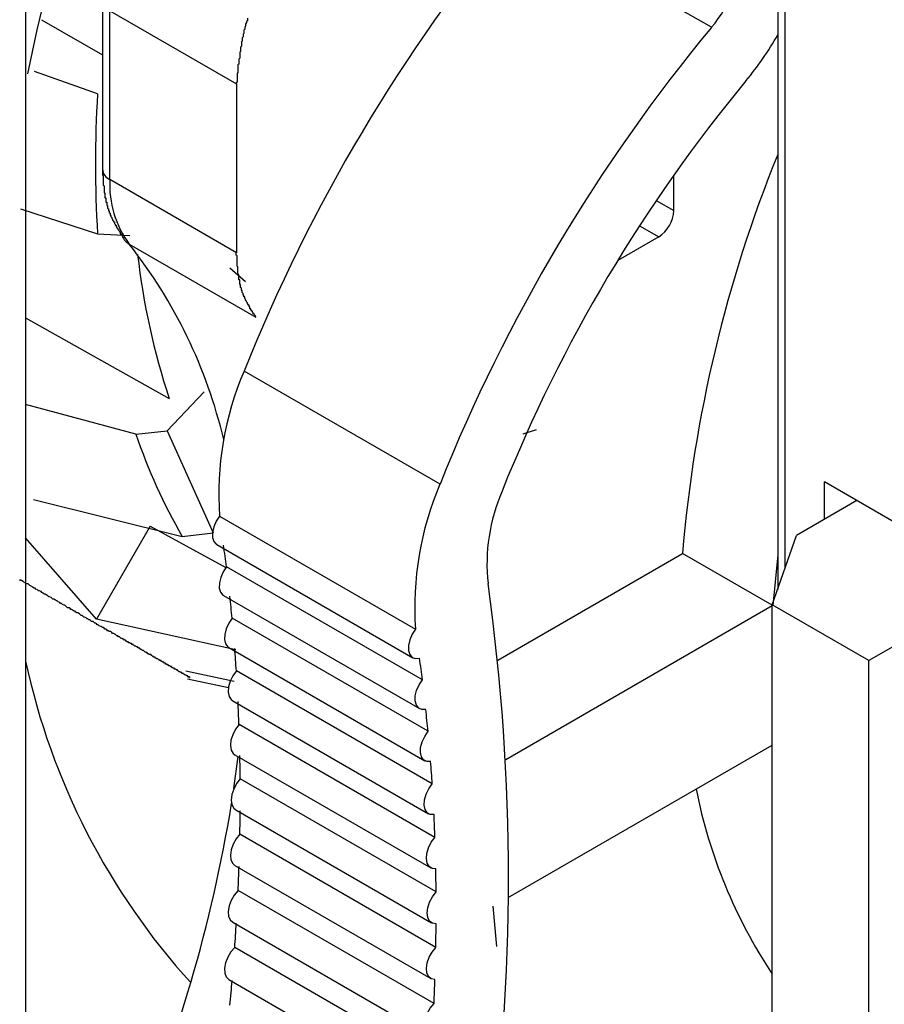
# Model space of a CAD drawing. Header units: millimetres. Extents: x 7187 to 8806, y -3756 to -2918.
# Tile 217 of 250: x 8505 to 8515, y -3296 to -3285. Entities that reach past the tile are written whole.
import ezdxf

# ---------------------------------------------------------------- set-up
doc = ezdxf.new("R2010")
doc.units = ezdxf.units.MM
doc.header["$LTSCALE"] = 3

msp = doc.modelspace()

# ---------------------------------------------------------------- linework, layer by layer
at = {"linetype": 'Continuous', "lineweight": 30}
for p, q in [((8505.195, -3280.088), (8505.195, -3312.749)), ((8514.018, -3283.491), (8514.018, -3291.518)), ((8513.241, -3284.922), (8510.943, -3283.595)), ((8514.105, -3291.265), (8514.105, -3283.541)), ((8506.096, -3284.605), (8506.096, -3286.587)), ((8506.183, -3284.727), (8507.668, -3285.585)), ((8506.183, -3286.709), (8506.183, -3284.727)), ((8505.383, -3284.834), (8506.096, -3285.245)), ((8506.04, -3285.703), (8505.3, -3285.442)), ((8507.668, -3285.585), (8507.668, -3287.567)), ((8507.668, -3287.567), (8506.183, -3286.709)), ((8512.798, -3287.073), (8512.798, -3286.656)), ((8512.592, -3286.954), (8512.798, -3287.073)), ((8505.134, -3287.052), (8506.04, -3287.344)), ((8512.397, -3287.25), (8512.622, -3287.379)), ((8506.04, -3287.344), (8506.416, -3287.365)), ((8512.622, -3287.379), (8512.142, -3287.657)), ((8506.411, -3287.467), (8507.896, -3288.324)), ((8507.774, -3287.907), (8507.591, -3287.748)), ((8505.195, -3288.333), (8506.88, -3289.279)), ((8510.056, -3290.283), (8507.757, -3288.956)), ((8506.855, -3289.656), (8507.289, -3289.198)), ((8506.489, -3289.695), (8505.195, -3289.347)), ((8506.489, -3289.695), (8506.855, -3289.656)), ((8506.855, -3289.656), (8507.396, -3290.853)), ((8511.031, -3289.693), (8511.188, -3289.642)), ((8520.507, -3293.687), (8514.566, -3290.257)), ((8514.566, -3290.695), (8514.566, -3290.257)), ((8505.289, -3290.463), (8507.033, -3290.897)), ((8514.945, -3290.476), (8514.237, -3290.885)), ((8507.47, -3290.657), (8509.768, -3291.984)), ((8506.657, -3290.775), (8506.026, -3291.868)), ((8506.657, -3290.775), (8507.545, -3291.263)), ((8507.033, -3290.897), (8507.396, -3290.853)), ((8513.954, -3291.701), (8514.237, -3290.885)), ((8506.026, -3291.868), (8505.195, -3290.912)), ((8507.438, -3290.993), (8509.736, -3292.32)), ((8510.735, -3292.347), (8512.9, -3291.097)), ((8513.954, -3291.705), (8512.9, -3291.097)), ((8514.018, -3291.113), (8513.961, -3291.709)), ((8509.85, -3292.579), (8507.551, -3291.253)), ((8507.518, -3291.591), (8509.816, -3292.918)), ((8515.086, -3292.354), (8513.954, -3291.701)), ((8513.954, -3298.234), (8513.954, -3291.701)), ((8513.954, -3291.713), (8510.828, -3293.518)), ((8507.662, -3292.228), (8506.026, -3291.868)), ((8509.916, -3293.184), (8507.618, -3291.857)), ((8515.853, -3291.911), (8515.086, -3292.354)), ((8507.579, -3292.202), (8509.877, -3293.529)), ((8515.086, -3298.887), (8515.086, -3292.354)), ((8507.076, -3292.474), (8507.643, -3292.595)), ((8509.965, -3293.801), (8507.667, -3292.474)), ((8507.094, -3292.567), (8507.575, -3292.668)), ((8507.624, -3292.825), (8509.922, -3294.151)), ((8509.997, -3294.429), (8507.699, -3293.103)), ((8510.857, -3295.134), (8513.954, -3293.346)), ((8507.639, -3293.855), (8507.688, -3293.481)), ((8507.65, -3293.459), (8509.948, -3294.786)), ((8510.011, -3295.069), (8507.712, -3293.742)), ((8507.659, -3294.104), (8509.957, -3295.431)), ((8510.007, -3295.719), (8507.709, -3294.392)), ((8507.65, -3294.759), (8509.948, -3296.086)), ((8509.986, -3296.378), (8507.687, -3295.051)), ((8510.721, -3295.708), (8510.681, -3295.236)), ((8507.624, -3295.424), (8509.922, -3296.751)), ((8509.947, -3297.047), (8507.648, -3295.72)), ((8507.579, -3296.098), (8509.877, -3297.425))]:
    msp.add_line(p, q, dxfattribs=at)
at = {"linetype": 'Continuous', "lineweight": 30, "flags": 128}
for points in [[(8507.47, -3290.657), (8507.431, -3290.718), (8507.403, -3290.784), (8507.388, -3290.849), (8507.388, -3290.908), (8507.403, -3290.956), (8507.432, -3290.989), (8507.438, -3290.993)], [(8507.551, -3291.253), (8507.512, -3291.312), (8507.484, -3291.378), (8507.468, -3291.442), (8507.467, -3291.502), (8507.481, -3291.55), (8507.508, -3291.585), (8507.518, -3291.591)], [(8507.618, -3291.857), (8507.578, -3291.916), (8507.548, -3291.981), (8507.531, -3292.046), (8507.528, -3292.106), (8507.54, -3292.156), (8507.566, -3292.192), (8507.579, -3292.202)], [(8509.768, -3291.984), (8509.729, -3292.045), (8509.701, -3292.111), (8509.686, -3292.176), (8509.687, -3292.235), (8509.701, -3292.283), (8509.73, -3292.316), (8509.769, -3292.331), (8509.816, -3292.327)], [(8507.667, -3292.474), (8507.626, -3292.532), (8507.595, -3292.597), (8507.576, -3292.662), (8507.572, -3292.723), (8507.583, -3292.774), (8507.607, -3292.812), (8507.624, -3292.825)], [(8509.89, -3292.926), (8509.844, -3292.928), (8509.806, -3292.911), (8509.779, -3292.877), (8509.765, -3292.828), (8509.766, -3292.769), (8509.782, -3292.704), (8509.81, -3292.639), (8509.85, -3292.579)], [(8507.699, -3293.103), (8507.656, -3293.16), (8507.624, -3293.224), (8507.604, -3293.289), (8507.598, -3293.351), (8507.607, -3293.404), (8507.63, -3293.443), (8507.65, -3293.459)], [(8509.947, -3293.538), (8509.901, -3293.538), (8509.864, -3293.519), (8509.838, -3293.483), (8509.826, -3293.433), (8509.829, -3293.373), (8509.846, -3293.308), (8509.876, -3293.243), (8509.916, -3293.184)], [(8507.712, -3293.742), (8507.669, -3293.798), (8507.636, -3293.862), (8507.614, -3293.927), (8507.607, -3293.99), (8507.614, -3294.043), (8507.636, -3294.084), (8507.659, -3294.104)], [(8509.986, -3294.162), (8509.941, -3294.16), (8509.905, -3294.139), (8509.881, -3294.101), (8509.87, -3294.05), (8509.874, -3293.989), (8509.893, -3293.923), (8509.924, -3293.859), (8509.965, -3293.801)], [(8507.709, -3294.392), (8507.665, -3294.447), (8507.63, -3294.51), (8507.607, -3294.575), (8507.598, -3294.638), (8507.604, -3294.693), (8507.624, -3294.736), (8507.65, -3294.759)], [(8510.007, -3294.797), (8509.963, -3294.792), (8509.928, -3294.77), (8509.905, -3294.73), (8509.896, -3294.678), (8509.902, -3294.616), (8509.922, -3294.55), (8509.954, -3294.486), (8509.997, -3294.429)], [(8507.687, -3295.051), (8507.643, -3295.105), (8507.607, -3295.168), (8507.583, -3295.233), (8507.572, -3295.297), (8507.576, -3295.353), (8507.595, -3295.397), (8507.624, -3295.424)], [(8510.011, -3295.442), (8509.967, -3295.436), (8509.934, -3295.411), (8509.913, -3295.37), (8509.905, -3295.316), (8509.913, -3295.254), (8509.934, -3295.188), (8509.967, -3295.125), (8510.011, -3295.069)], [(8507.648, -3295.72), (8507.603, -3295.773), (8507.566, -3295.834), (8507.54, -3295.9), (8507.528, -3295.964), (8507.531, -3296.021), (8507.548, -3296.067), (8507.578, -3296.097), (8507.579, -3296.098)], [(8509.997, -3296.098), (8509.954, -3296.089), (8509.922, -3296.063), (8509.902, -3296.02), (8509.896, -3295.965), (8509.905, -3295.902), (8509.928, -3295.836), (8509.963, -3295.774), (8510.007, -3295.719)], [(8509.965, -3296.763), (8509.924, -3296.752), (8509.893, -3296.724), (8509.874, -3296.68), (8509.87, -3296.623), (8509.881, -3296.56), (8509.905, -3296.494), (8509.941, -3296.432), (8509.986, -3296.378)]]:
    msp.add_lwpolyline(points, dxfattribs=at)
at = {"linetype": 'Continuous', "lineweight": 30}
for points in [[(8507.796, -3284.814, 0), (8507.796, -3284.834, 0), (8507.796, -3284.844, 0), (8507.786, -3284.854, 0), (8507.786, -3284.864, 0), (8507.776, -3284.884, 0), (8507.776, -3284.894, 0), (8507.776, -3284.904, 0), (8507.766, -3284.924, 0), (8507.766, -3284.934, 0), (8507.766, -3284.944, 0), (8507.756, -3284.954, 0), (8507.756, -3284.974, 0), (8507.756, -3284.984, 0), (8507.756, -3284.994, 0), (8507.746, -3285.004, 0), (8507.746, -3285.024, 0), (8507.746, -3285.034, 0), (8507.736, -3285.044, 0), (8507.736, -3285.054, 0), (8507.736, -3285.074, 0), (8507.736, -3285.084, 0), (8507.726, -3285.094, 0), (8507.726, -3285.104, 0), (8507.726, -3285.114, 0), (8507.726, -3285.134, 0), (8507.726, -3285.144, 0), (8507.716, -3285.154, 0), (8507.716, -3285.164, 0), (8507.716, -3285.184, 0), (8507.716, -3285.194, 0), (8507.716, -3285.204, 0), (8507.706, -3285.214, 0), (8507.706, -3285.234, 0), (8507.706, -3285.244, 0), (8507.706, -3285.254, 0), (8507.706, -3285.264, 0), (8507.706, -3285.284, 0), (8507.696, -3285.294, 0), (8507.696, -3285.304, 0), (8507.696, -3285.314, 0), (8507.696, -3285.324, 0), (8507.696, -3285.344, 0), (8507.696, -3285.354, 0), (8507.686, -3285.364, 0), (8507.686, -3285.374, 0), (8507.686, -3285.394, 0), (8507.686, -3285.404, 0), (8507.686, -3285.414, 0), (8507.686, -3285.424, 0), (8507.686, -3285.434, 0), (8507.686, -3285.454, 0), (8507.676, -3285.464, 0), (8507.676, -3285.474, 0), (8507.676, -3285.484, 0), (8507.676, -3285.494, 0), (8507.676, -3285.514, 0), (8507.676, -3285.524, 0), (8507.676, -3285.534, 0), (8507.676, -3285.544, 0), (8507.676, -3285.564, 0), (8507.666, -3285.574, 0), (8507.666, -3285.584, 0)], [(8506.096, -3286.584, 0), (8506.096, -3286.594, 0), (8506.096, -3286.594, 0), (8506.096, -3286.604, 0), (8506.096, -3286.614, 0), (8506.096, -3286.614, 0), (8506.096, -3286.624, 0), (8506.096, -3286.624, 0), (8506.096, -3286.634, 0), (8506.096, -3286.644, 0), (8506.096, -3286.644, 0), (8506.096, -3286.654, 0), (8506.096, -3286.654, 0), (8506.106, -3286.664, 0), (8506.106, -3286.664, 0), (8506.106, -3286.674, 0), (8506.106, -3286.684, 0), (8506.106, -3286.684, 0), (8506.106, -3286.694, 0), (8506.106, -3286.694, 0), (8506.106, -3286.704, 0), (8506.106, -3286.704, 0), (8506.106, -3286.714, 0), (8506.106, -3286.724, 0), (8506.106, -3286.724, 0), (8506.106, -3286.734, 0), (8506.106, -3286.734, 0), (8506.106, -3286.744, 0), (8506.106, -3286.754, 0), (8506.106, -3286.754, 0), (8506.106, -3286.764, 0), (8506.106, -3286.764, 0), (8506.106, -3286.774, 0), (8506.106, -3286.774, 0), (8506.116, -3286.784, 0), (8506.116, -3286.794, 0), (8506.116, -3286.794, 0), (8506.116, -3286.804, 0), (8506.116, -3286.804, 0), (8506.116, -3286.814, 0), (8506.116, -3286.814, 0), (8506.116, -3286.824, 0), (8506.116, -3286.824, 0), (8506.116, -3286.834, 0), (8506.116, -3286.844, 0), (8506.116, -3286.844, 0), (8506.116, -3286.854, 0), (8506.116, -3286.854, 0), (8506.116, -3286.864, 0), (8506.126, -3286.864, 0), (8506.126, -3286.874, 0), (8506.126, -3286.874, 0), (8506.126, -3286.884, 0), (8506.126, -3286.894, 0), (8506.126, -3286.894, 0), (8506.126, -3286.904, 0), (8506.126, -3286.904, 0), (8506.126, -3286.914, 0), (8506.126, -3286.914, 0), (8506.126, -3286.924, 0), (8506.136, -3286.924, 0), (8506.136, -3286.934, 0), (8506.136, -3286.934, 0), (8506.136, -3286.944, 0), (8506.136, -3286.944, 0), (8506.136, -3286.954, 0), (8506.136, -3286.964, 0), (8506.136, -3286.964, 0), (8506.136, -3286.974, 0), (8506.146, -3286.974, 0), (8506.146, -3286.984, 0), (8506.146, -3286.984, 0), (8506.146, -3286.994, 0), (8506.146, -3286.994, 0), (8506.146, -3287.004, 0), (8506.146, -3287.004, 0), (8506.146, -3287.014, 0), (8506.156, -3287.014, 0), (8506.156, -3287.024, 0), (8506.156, -3287.024, 0), (8506.156, -3287.034, 0), (8506.156, -3287.034, 0), (8506.156, -3287.044, 0), (8506.156, -3287.044, 0), (8506.166, -3287.054, 0), (8506.166, -3287.054, 0), (8506.166, -3287.064, 0), (8506.166, -3287.064, 0), (8506.166, -3287.074, 0), (8506.166, -3287.074, 0), (8506.176, -3287.074, 0), (8506.176, -3287.084, 0), (8506.176, -3287.084, 0), (8506.176, -3287.094, 0), (8506.176, -3287.094, 0), (8506.186, -3287.104, 0), (8506.186, -3287.104, 0), (8506.186, -3287.114, 0), (8506.186, -3287.114, 0), (8506.186, -3287.124, 0), (8506.186, -3287.124, 0), (8506.196, -3287.134, 0), (8506.196, -3287.134, 0), (8506.196, -3287.134, 0), (8506.196, -3287.144, 0), (8506.196, -3287.144, 0), (8506.206, -3287.154, 0), (8506.206, -3287.154, 0), (8506.206, -3287.164, 0), (8506.206, -3287.164, 0), (8506.216, -3287.174, 0), (8506.216, -3287.174, 0), (8506.216, -3287.174, 0), (8506.216, -3287.184, 0), (8506.216, -3287.184, 0), (8506.226, -3287.194, 0), (8506.226, -3287.194, 0), (8506.226, -3287.204, 0), (8506.226, -3287.204, 0), (8506.236, -3287.204, 0), (8506.236, -3287.214, 0), (8506.236, -3287.214, 0), (8506.236, -3287.224, 0), (8506.236, -3287.224, 0), (8506.246, -3287.234, 0), (8506.246, -3287.234, 0), (8506.246, -3287.234, 0), (8506.246, -3287.244, 0), (8506.256, -3287.244, 0), (8506.256, -3287.254, 0), (8506.256, -3287.254, 0), (8506.256, -3287.264, 0), (8506.266, -3287.264, 0), (8506.266, -3287.264, 0), (8506.266, -3287.274, 0), (8506.266, -3287.274, 0), (8506.276, -3287.284, 0), (8506.276, -3287.284, 0), (8506.276, -3287.284, 0), (8506.276, -3287.294, 0), (8506.286, -3287.294, 0), (8506.286, -3287.304, 0), (8506.286, -3287.304, 0), (8506.286, -3287.304, 0), (8506.296, -3287.314, 0), (8506.296, -3287.314, 0), (8506.296, -3287.324, 0), (8506.296, -3287.324, 0), (8506.306, -3287.324, 0), (8506.306, -3287.334, 0), (8506.306, -3287.334, 0), (8506.306, -3287.344, 0), (8506.316, -3287.344, 0), (8506.316, -3287.354, 0), (8506.316, -3287.354, 0), (8506.316, -3287.354, 0), (8506.326, -3287.364, 0), (8506.326, -3287.364, 0), (8506.326, -3287.374, 0), (8506.326, -3287.374, 0)], [(8507.896, -3288.324, 0), (8507.896, -3288.324, 0), (8507.896, -3288.314, 0), (8507.886, -3288.314, 0), (8507.886, -3288.304, 0), (8507.886, -3288.304, 0), (8507.886, -3288.304, 0), (8507.876, -3288.294, 0), (8507.876, -3288.294, 0), (8507.876, -3288.294, 0), (8507.876, -3288.284, 0), (8507.866, -3288.284, 0), (8507.866, -3288.274, 0), (8507.866, -3288.274, 0), (8507.866, -3288.274, 0), (8507.856, -3288.264, 0), (8507.856, -3288.264, 0), (8507.856, -3288.254, 0), (8507.856, -3288.254, 0), (8507.846, -3288.254, 0), (8507.846, -3288.244, 0), (8507.846, -3288.244, 0), (8507.846, -3288.244, 0), (8507.836, -3288.234, 0), (8507.836, -3288.234, 0), (8507.836, -3288.224, 0), (8507.836, -3288.224, 0), (8507.826, -3288.224, 0), (8507.826, -3288.214, 0), (8507.826, -3288.214, 0), (8507.826, -3288.204, 0), (8507.826, -3288.204, 0), (8507.816, -3288.204, 0), (8507.816, -3288.194, 0), (8507.816, -3288.194, 0), (8507.816, -3288.184, 0), (8507.806, -3288.184, 0), (8507.806, -3288.184, 0), (8507.806, -3288.174, 0), (8507.806, -3288.174, 0), (8507.796, -3288.164, 0), (8507.796, -3288.164, 0), (8507.796, -3288.164, 0), (8507.796, -3288.154, 0), (8507.796, -3288.154, 0), (8507.786, -3288.144, 0), (8507.786, -3288.144, 0), (8507.786, -3288.144, 0), (8507.786, -3288.134, 0), (8507.786, -3288.134, 0), (8507.776, -3288.124, 0), (8507.776, -3288.124, 0), (8507.776, -3288.114, 0), (8507.776, -3288.114, 0), (8507.776, -3288.114, 0), (8507.766, -3288.104, 0), (8507.766, -3288.104, 0), (8507.766, -3288.094, 0), (8507.766, -3288.094, 0), (8507.766, -3288.084, 0), (8507.756, -3288.084, 0), (8507.756, -3288.084, 0), (8507.756, -3288.074, 0), (8507.756, -3288.074, 0), (8507.756, -3288.064, 0), (8507.746, -3288.064, 0), (8507.746, -3288.054, 0), (8507.746, -3288.054, 0), (8507.746, -3288.054, 0), (8507.746, -3288.044, 0), (8507.746, -3288.044, 0), (8507.736, -3288.034, 0), (8507.736, -3288.034, 0), (8507.736, -3288.024, 0), (8507.736, -3288.024, 0), (8507.736, -3288.014, 0), (8507.736, -3288.014, 0), (8507.726, -3288.004, 0), (8507.726, -3288.004, 0), (8507.726, -3287.994, 0), (8507.726, -3287.994, 0), (8507.726, -3287.984, 0), (8507.726, -3287.984, 0), (8507.726, -3287.984, 0), (8507.716, -3287.974, 0), (8507.716, -3287.974, 0), (8507.716, -3287.964, 0), (8507.716, -3287.964, 0), (8507.716, -3287.954, 0), (8507.716, -3287.954, 0), (8507.716, -3287.944, 0), (8507.716, -3287.944, 0), (8507.706, -3287.934, 0), (8507.706, -3287.934, 0), (8507.706, -3287.924, 0), (8507.706, -3287.924, 0), (8507.706, -3287.914, 0), (8507.706, -3287.914, 0), (8507.706, -3287.904, 0), (8507.706, -3287.894, 0), (8507.706, -3287.894, 0), (8507.706, -3287.884, 0), (8507.696, -3287.884, 0), (8507.696, -3287.874, 0), (8507.696, -3287.874, 0), (8507.696, -3287.864, 0), (8507.696, -3287.864, 0), (8507.696, -3287.854, 0), (8507.696, -3287.854, 0), (8507.696, -3287.844, 0), (8507.696, -3287.844, 0), (8507.696, -3287.834, 0), (8507.696, -3287.834, 0), (8507.696, -3287.824, 0), (8507.686, -3287.824, 0), (8507.686, -3287.814, 0), (8507.686, -3287.804, 0), (8507.686, -3287.804, 0), (8507.686, -3287.794, 0), (8507.686, -3287.794, 0), (8507.686, -3287.784, 0), (8507.686, -3287.784, 0), (8507.686, -3287.774, 0), (8507.686, -3287.774, 0), (8507.686, -3287.764, 0), (8507.686, -3287.754, 0), (8507.686, -3287.754, 0), (8507.686, -3287.744, 0), (8507.686, -3287.744, 0), (8507.686, -3287.734, 0), (8507.686, -3287.734, 0), (8507.676, -3287.724, 0), (8507.676, -3287.724, 0), (8507.676, -3287.714, 0), (8507.676, -3287.704, 0), (8507.676, -3287.704, 0), (8507.676, -3287.694, 0), (8507.676, -3287.694, 0), (8507.676, -3287.684, 0), (8507.676, -3287.684, 0), (8507.676, -3287.674, 0), (8507.676, -3287.664, 0), (8507.676, -3287.664, 0), (8507.676, -3287.654, 0), (8507.676, -3287.654, 0), (8507.676, -3287.644, 0), (8507.676, -3287.644, 0), (8507.676, -3287.634, 0), (8507.676, -3287.634, 0), (8507.676, -3287.624, 0), (8507.676, -3287.614, 0), (8507.676, -3287.614, 0), (8507.676, -3287.604, 0), (8507.676, -3287.604, 0), (8507.666, -3287.594, 0), (8507.666, -3287.584, 0), (8507.666, -3287.584, 0), (8507.666, -3287.574, 0), (8507.666, -3287.574, 0), (8507.666, -3287.564, 0)], [(8507.096, -3292.544, 0), (8507.096, -3292.544, 0), (8507.106, -3292.544, 0), (8507.106, -3292.544, 0), (8507.106, -3292.544, 0), (8507.106, -3292.544, 0), (8507.106, -3292.544, 0), (8507.106, -3292.544, 0), (8507.106, -3292.544, 0), (8507.106, -3292.544, 0), (8507.106, -3292.544, 0), (8507.106, -3292.544, 0), (8507.106, -3292.544, 0), (8507.116, -3292.544, 0), (8507.116, -3292.544, 0), (8507.116, -3292.544, 0), (8507.116, -3292.554, 0), (8507.116, -3292.554, 0), (8507.116, -3292.554, 0), (8507.116, -3292.554, 0), (8507.116, -3292.554, 0), (8507.116, -3292.554, 0), (8507.116, -3292.554, 0), (8507.116, -3292.554, 0), (8507.116, -3292.554, 0), (8507.116, -3292.554, 0), (8507.116, -3292.554, 0), (8507.116, -3292.554, 0), (8507.116, -3292.554, 0), (8507.126, -3292.554, 0), (8507.126, -3292.554, 0), (8507.126, -3292.554, 0), (8507.126, -3292.554, 0), (8507.126, -3292.554, 0), (8507.126, -3292.554, 0), (8507.126, -3292.554, 0), (8507.126, -3292.554, 0), (8507.126, -3292.554, 0), (8507.126, -3292.554, 0), (8507.126, -3292.554, 0), (8507.126, -3292.554, 0), (8507.126, -3292.554, 0), (8507.126, -3292.554, 0), (8507.116, -3292.554, 0), (8507.116, -3292.554, 0), (8507.116, -3292.554, 0), (8507.116, -3292.554, 0), (8507.116, -3292.554, 0), (8507.116, -3292.554, 0), (8507.116, -3292.554, 0), (8507.116, -3292.554, 0), (8507.116, -3292.554, 0), (8507.116, -3292.554, 0), (8507.116, -3292.544, 0), (8507.116, -3292.544, 0), (8507.106, -3292.544, 0), (8507.106, -3292.544, 0), (8507.106, -3292.544, 0), (8507.106, -3292.544, 0), (8507.106, -3292.544, 0), (8507.106, -3292.544, 0), (8507.106, -3292.544, 0), (8507.096, -3292.544, 0), (8507.096, -3292.544, 0), (8507.096, -3292.534, 0), (8507.096, -3292.534, 0), (8507.096, -3292.534, 0), (8507.086, -3292.534, 0), (8507.086, -3292.534, 0), (8507.086, -3292.534, 0), (8507.086, -3292.534, 0), (8507.076, -3292.524, 0), (8507.076, -3292.524, 0), (8507.076, -3292.524, 0), (8507.066, -3292.524, 0), (8507.066, -3292.524, 0), (8507.066, -3292.524, 0), (8507.056, -3292.514, 0), (8507.056, -3292.514, 0), (8507.056, -3292.514, 0), (8507.046, -3292.514, 0), (8507.046, -3292.514, 0), (8507.046, -3292.504, 0), (8507.036, -3292.504, 0), (8507.036, -3292.504, 0), (8507.036, -3292.504, 0), (8507.026, -3292.504, 0), (8507.026, -3292.494, 0), (8507.016, -3292.494, 0), (8507.016, -3292.494, 0), (8507.016, -3292.494, 0), (8507.006, -3292.484, 0), (8507.006, -3292.484, 0), (8506.996, -3292.484, 0), (8506.996, -3292.484, 0), (8506.986, -3292.474, 0), (8506.986, -3292.474, 0), (8506.986, -3292.474, 0), (8506.976, -3292.474, 0), (8506.976, -3292.464, 0), (8506.966, -3292.464, 0), (8506.966, -3292.464, 0), (8506.956, -3292.454, 0), (8506.956, -3292.454, 0), (8506.946, -3292.454, 0), (8506.946, -3292.454, 0), (8506.936, -3292.444, 0), (8506.936, -3292.444, 0), (8506.926, -3292.444, 0), (8506.916, -3292.434, 0), (8506.916, -3292.434, 0), (8506.906, -3292.434, 0), (8506.906, -3292.424, 0), (8506.896, -3292.424, 0), (8506.896, -3292.424, 0), (8506.886, -3292.414, 0), (8506.886, -3292.414, 0), (8506.876, -3292.414, 0), (8506.866, -3292.404, 0), (8506.866, -3292.404, 0), (8506.856, -3292.404, 0), (8506.856, -3292.394, 0), (8506.846, -3292.394, 0), (8506.836, -3292.394, 0), (8506.836, -3292.384, 0), (8506.826, -3292.384, 0), (8506.826, -3292.384, 0), (8506.816, -3292.374, 0), (8506.806, -3292.374, 0), (8506.806, -3292.374, 0), (8506.796, -3292.364, 0), (8506.786, -3292.364, 0), (8506.786, -3292.354, 0), (8506.776, -3292.354, 0), (8506.766, -3292.354, 0), (8506.766, -3292.344, 0), (8506.756, -3292.344, 0), (8506.746, -3292.334, 0), (8506.746, -3292.334, 0), (8506.736, -3292.334, 0), (8506.726, -3292.324, 0), (8506.716, -3292.324, 0), (8506.716, -3292.314, 0), (8506.706, -3292.314, 0), (8506.696, -3292.314, 0), (8506.696, -3292.304, 0), (8506.686, -3292.304, 0), (8506.676, -3292.294, 0), (8506.666, -3292.294, 0), (8506.666, -3292.284, 0), (8506.656, -3292.284, 0), (8506.646, -3292.284, 0), (8506.636, -3292.274, 0), (8506.626, -3292.274, 0), (8506.626, -3292.264, 0), (8506.616, -3292.264, 0), (8506.606, -3292.254, 0), (8506.596, -3292.254, 0), (8506.586, -3292.244, 0), (8506.586, -3292.244, 0), (8506.576, -3292.234, 0), (8506.566, -3292.234, 0), (8506.556, -3292.224, 0), (8506.546, -3292.224, 0), (8506.536, -3292.214, 0), (8506.536, -3292.214, 0), (8506.526, -3292.204, 0), (8506.516, -3292.204, 0), (8506.506, -3292.194, 0), (8506.496, -3292.194, 0), (8506.486, -3292.184, 0), (8506.476, -3292.184, 0), (8506.466, -3292.174, 0), (8506.456, -3292.174, 0), (8506.456, -3292.164, 0), (8506.446, -3292.164, 0), (8506.436, -3292.154, 0), (8506.426, -3292.154, 0), (8506.416, -3292.144, 0), (8506.406, -3292.144, 0), (8506.396, -3292.134, 0), (8506.386, -3292.134, 0), (8506.376, -3292.124, 0), (8506.366, -3292.114, 0), (8506.356, -3292.114, 0), (8506.346, -3292.104, 0), (8506.336, -3292.104, 0), (8506.326, -3292.094, 0), (8506.316, -3292.094, 0), (8506.306, -3292.084, 0), (8506.296, -3292.074, 0), (8506.286, -3292.074, 0), (8506.276, -3292.064, 0), (8506.266, -3292.064, 0), (8506.256, -3292.054, 0), (8506.246, -3292.044, 0), (8506.236, -3292.044, 0), (8506.226, -3292.034, 0), (8506.216, -3292.034, 0), (8506.206, -3292.024, 0), (8506.196, -3292.014, 0), (8506.176, -3292.014, 0), (8506.166, -3292.004, 0), (8506.156, -3292.004, 0), (8506.146, -3291.994, 0), (8506.136, -3291.984, 0), (8506.126, -3291.984, 0), (8506.116, -3291.974, 0), (8506.106, -3291.964, 0), (8506.096, -3291.964, 0), (8506.086, -3291.954, 0), (8506.076, -3291.954, 0), (8506.056, -3291.944, 0), (8506.046, -3291.934, 0), (8506.036, -3291.934, 0), (8506.026, -3291.924, 0), (8506.016, -3291.914, 0), (8506.006, -3291.914, 0), (8505.996, -3291.904, 0), (8505.986, -3291.894, 0), (8505.966, -3291.894, 0), (8505.956, -3291.884, 0), (8505.946, -3291.874, 0), (8505.936, -3291.874, 0), (8505.926, -3291.864, 0), (8505.916, -3291.864, 0), (8505.906, -3291.854, 0), (8505.886, -3291.844, 0), (8505.876, -3291.844, 0), (8505.866, -3291.834, 0), (8505.856, -3291.824, 0), (8505.846, -3291.824, 0), (8505.836, -3291.814, 0), (8505.826, -3291.804, 0), (8505.806, -3291.794, 0), (8505.796, -3291.794, 0), (8505.786, -3291.784, 0), (8505.776, -3291.774, 0), (8505.766, -3291.774, 0), (8505.746, -3291.764, 0), (8505.736, -3291.754, 0), (8505.726, -3291.754, 0), (8505.716, -3291.744, 0), (8505.706, -3291.734, 0), (8505.686, -3291.734, 0), (8505.676, -3291.724, 0), (8505.666, -3291.714, 0), (8505.656, -3291.704, 0), (8505.646, -3291.704, 0), (8505.626, -3291.694, 0), (8505.616, -3291.684, 0), (8505.606, -3291.684, 0), (8505.596, -3291.674, 0), (8505.576, -3291.664, 0), (8505.566, -3291.654, 0), (8505.556, -3291.654, 0), (8505.546, -3291.644, 0), (8505.526, -3291.634, 0), (8505.516, -3291.634, 0), (8505.506, -3291.624, 0), (8505.496, -3291.614, 0), (8505.476, -3291.604, 0), (8505.466, -3291.604, 0), (8505.456, -3291.594, 0), (8505.436, -3291.584, 0), (8505.426, -3291.574, 0), (8505.416, -3291.574, 0), (8505.396, -3291.564, 0), (8505.386, -3291.554, 0), (8505.376, -3291.544, 0), (8505.356, -3291.534, 0), (8505.346, -3291.534, 0), (8505.336, -3291.524, 0), (8505.316, -3291.514, 0), (8505.306, -3291.504, 0), (8505.296, -3291.504, 0), (8505.276, -3291.494, 0), (8505.266, -3291.484, 0), (8505.246, -3291.474, 0), (8505.236, -3291.464, 0), (8505.226, -3291.454, 0), (8505.206, -3291.454, 0), (8505.196, -3291.444, 0), (8505.176, -3291.434, 0), (8505.166, -3291.424, 0), (8505.146, -3291.414, 0), (8505.136, -3291.414, 0), (8505.126, -3291.404, 0)]]:
    msp.add_polyline3d(points, dxfattribs=at)
for centre, radius, start, end in [((8533.37, -3291.33), 28.758, 134.7367, 168.2393), ((8526.451, -3296.436), 20.134, 140.3752, 158.1918), ((8512.072, -3283.917), 1.541, 319.333, 357.3077), ((8528.749, -3297.763), 20.134, 140.3752, 158.1918), ((8510.777, -3283.173), 3.725, 320.3428, 330.4581), ((8527.575, -3297.085), 18.086, 140.3752, 158.1918), ((8518.685, -3286.524), 12.672, 176.2871, 183.7129), ((8528.89, -3292.438), 16.046, 157.9534, 175.2078), ((8506.246, -3286.572), 0.151, 185.6934, 245.6336), ((8507.358, -3286.769), 1.177, 177.1022, 216.3742), ((8512.415, -3287.056), 0.384, 302.6059, 357.3951), ((8506.507, -3287.299), 0.193, 202.9006, 240.2218), ((8501.783, -3291.117), 5.894, 13.3165, 38.2676), ((8514.872, -3286.64), 8.417, 186.4662, 198.275), ((8511.143, -3290.403), 3.682, 156.852, 183.956), ((8512.74, -3287.592), 6.595, 198.599, 210.0826), ((8513.441, -3291.73), 3.682, 156.852, 183.956), ((8512.752, -3291.219), 2.145, 156.5642, 186.2041), ((8488.752, -3293.619), 18.947, 7.1733, 7.9427), ((8486, -3294.904), 24.86, 352.0149, 7.9851), ((8487.75, -3293.737), 19.956, 5.405, 6.1483), ((8486.56, -3293.839), 21.151, 3.7, 4.4133), ((8513.186, -3290.642), 8.174, 192.1413, 222.2076), ((8491.051, -3294.945), 18.947, 7.1733, 7.9427), ((8485.528, -3293.895), 22.184, 2.0473, 2.7388), ((8490.048, -3295.064), 19.956, 5.405, 6.1483), ((8484.407, -3293.926), 23.306, 0.4532, 1.1221), ((8488.858, -3295.166), 21.151, 3.7, 4.4133), ((8518.936, -3292.714), 5.986, 191.0511, 213.667), ((8490.353, -3291.201), 17.489, 336.6577, 350.6813), ((8483.282, -3293.923), 24.431, 358.9005, 359.5488), ((8487.827, -3295.222), 22.184, 2.0473, 2.7388), ((8482.175, -3293.894), 25.539, 357.4022, 358.0318), ((8486.705, -3295.253), 23.306, 0.4532, 1.1221), ((8480.954, -3293.828), 26.761, 355.9446, 356.5544), ((8485.58, -3295.25), 24.431, 358.9005, 359.5488), ((8484.473, -3295.221), 25.539, 357.4022, 358.0318), ((8480.023, -3293.755), 27.695, 354.5253, 355.1228)]:
    msp.add_arc(centre, radius, start, end, dxfattribs=at)

doc.saveas('drawing.dxf')
